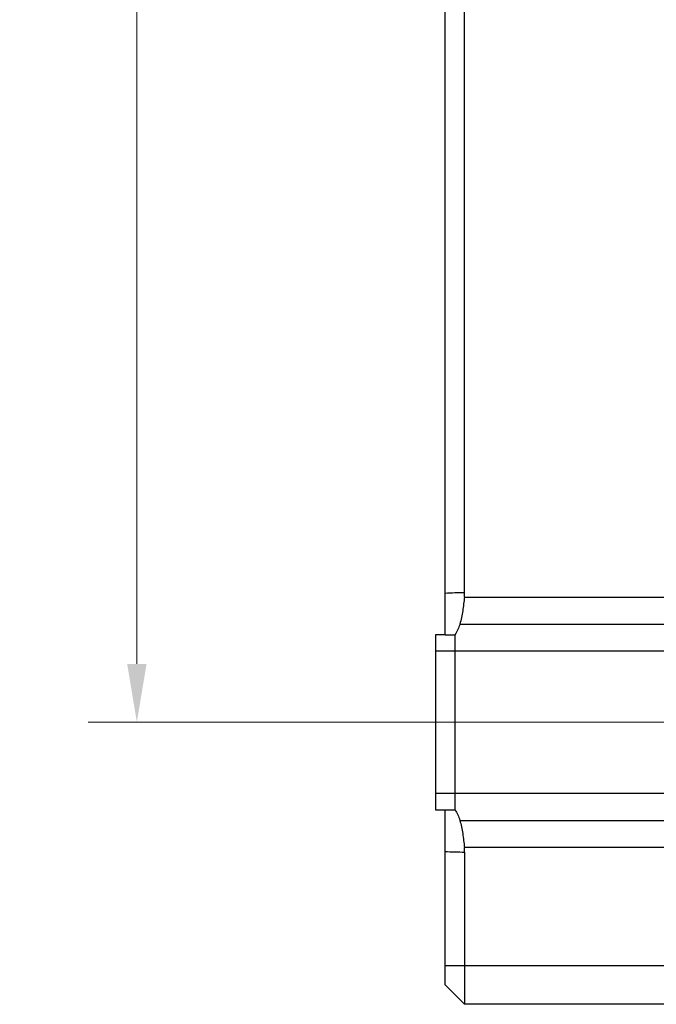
# Model space of a CAD drawing. Header units: millimetres. Extents: x 160 to 684, y 125 to 481.
# Tile 7 of 12: x 523 to 556, y 267 to 318. Entities that reach past the tile are written whole.
import ezdxf

# ---------------------------------------------------------------- set-up
doc = ezdxf.new("R2010")
doc.units = ezdxf.units.MM
doc.header["$LTSCALE"] = 46.255
doc.header["$PDMODE"] = 3
doc.header["$PDSIZE"] = 8
doc.layers.get('0').update_dxf_attribs({"linetype": 'CONTINUOUS'})
doc.layers.get('Defpoints').update_dxf_attribs({"linetype": 'CONTINUOUS'})
doc.layers.add('00-LINE-LASER-SCANNERDIMENSION', color=7, linetype='CONTINUOUS')
doc.layers.add('00_COMPONENTS', color=7, linetype='CONTINUOUS')
doc.styles.add('尺寸值样式', font='兰亭黑 GBK.TTF', dxfattribs={"height": 4})
doc.dimstyles.new('1直线标注', dxfattribs={"dimtxt": 4, "dimasz": 3, "dimexe": 2.5, "dimexo": 0, "dimtad": 1, "dimdec": 1, "dimdsep": 46, "dimtxsty": '尺寸值样式', "dimcen": 0, "dimclrd": 8, "dimclre": 8, "dimclrt": 7, "dimadec": 0, "dimazin": 0, "dimtp": 0.001, "dimtm": 0.001, "dimtfac": 1, "dimtdec": 1, "dimtmove": 0, "dimatfit": 0, "dimldrblk": '_FILLED', "dimfxl": 1, "dimtolj": 1, "dimlwd": 15, "dimlwe": 15, "dimarcsym": 0})

# ---------------------------------------------------------------- blocks, each defined once
blk = doc.blocks.new('*D12')
at = {"layer": '00-LINE-LASER-SCANNERDIMENSION', "color": 8, "lineweight": 15}
for p, q in [((561.413, 385.682), (526.953, 385.682)), ((529.453, 382.682), (529.453, 284.682)), ((561.413, 281.682), (526.953, 281.682))]:
    blk.add_line(p, q, dxfattribs=at)
at = {"layer": '00-LINE-LASER-SCANNERDIMENSION', "color": 8}
for points in [[(529.953, 382.682), (528.953, 382.682), (529.453, 385.682)], [(528.953, 284.682), (529.953, 284.682), (529.453, 281.682)]]:
    blk.add_solid(points, dxfattribs=at)
at = {"layer": 'Defpoints', "color": 0}
for p in [(561.413, 385.682), (529.453, 281.682), (561.413, 281.682)]:
    blk.add_point(p, dxfattribs=at)
at = {"layer": '00-LINE-LASER-SCANNERDIMENSION', "color": 7, "lineweight": 30, "insert": (523.495, 333.964), "char_height": 4, "attachment_point": 2, "rotation": 90, "line_spacing_factor": 0.9, "style": '尺寸值样式'}
blk.add_mtext('\\A1;104', dxfattribs=at)
blk = doc.blocks.new('_FILLED')
at = {"color": 0, "linetype": 'ByBlock'}
blk.add_solid([(0, 0), (-1, 0.167), (-1, -0.167)], dxfattribs=at)

msp = doc.modelspace()

# ---------------------------------------------------------------- linework, layer by layer
at = {"layer": '00_COMPONENTS'}
for p, q in [((545.313, 286.182), (545.313, 381.182)), ((546.313, 288.359), (546.313, 379.006)), ((546.303, 288.119), (591.613, 288.119)), ((546.071, 286.727), (591.613, 286.727)), ((544.813, 286.182), (544.813, 277.182)), ((545.313, 286.182), (544.813, 286.182)), ((545.313, 286.182), (545.813, 286.182)), ((545.813, 286.182), (545.813, 277.182)), ((591.613, 285.335), (544.813, 285.335)), ((544.813, 278.03), (591.613, 278.03)), ((544.813, 277.182), (545.313, 277.182)), ((545.313, 268.182), (545.313, 277.182)), ((545.313, 277.182), (545.813, 277.182)), ((546.071, 276.638), (591.613, 276.638)), ((591.613, 275.246), (546.303, 275.246)), ((546.313, 275.006), (546.313, 267.182)), ((545.313, 269.182), (595.113, 269.182)), ((546.313, 267.182), (545.313, 268.182)), ((591.613, 267.182), (546.313, 267.182))]:
    msp.add_line(p, q, dxfattribs=at)
for centre, start, end in [((543.473, 288.359), 355.1518, 359.9955), ((543.473, 275.006), 0.0041, 4.8478)]:
    msp.add_arc(centre, 2.84, start, end, dxfattribs=at)
for points in [[(545.313, 288.326), (545.646, 288.341), (545.98, 288.351), (546.313, 288.359)], [(545.313, 275.038), (545.646, 275.024), (545.98, 275.014), (546.313, 275.006)]]:
    msp.add_open_spline(points, degree=3, dxfattribs=at)
for points, knots in [([(546.303, 288.119), (546.283, 287.881), (546.226, 287.413), (546.13, 286.951), (546.071, 286.727)], [0, 0, 0, 0, 0.507657, 1, 1, 1, 1]), ([(546.071, 286.727), (546.046, 286.63), (545.974, 286.44), (545.871, 286.266), (545.813, 286.182)], [0, 0, 0, 0, 0.494283, 1, 1, 1, 1]), ([(545.813, 277.182), (545.871, 277.099), (545.974, 276.924), (546.046, 276.734), (546.071, 276.638)], [0, 0, 0, 0, 0.505717, 1, 1, 1, 1]), ([(546.071, 276.638), (546.13, 276.414), (546.226, 275.952), (546.283, 275.484), (546.303, 275.246)], [0, 0, 0, 0, 0.492343, 1, 1, 1, 1])]:
    msp.add_open_spline(points, degree=3, knots=knots, dxfattribs=at)

# ---------------------------------------------------------------- dimensions: what is measured, and where the dimension line sits
at = {"layer": '00-LINE-LASER-SCANNERDIMENSION', "color": 7, "linetype": 'Continuous', "lineweight": 30}
dim = msp.add_linear_dim(base=(529.453, 281.682), p1=(561.413, 385.682), p2=(561.413, 281.682), angle=270, dimstyle='1直线标注', override={"dimtxsty": '尺寸值样式', "dimldrblk": '_FILLED'}, dxfattribs=at)
dim.commit()
dim.dimension.update_dxf_attribs({"geometry": '*D12', "text_midpoint": (529.453, 333.964), "dimtype": 160})

doc.saveas('drawing.dxf')
